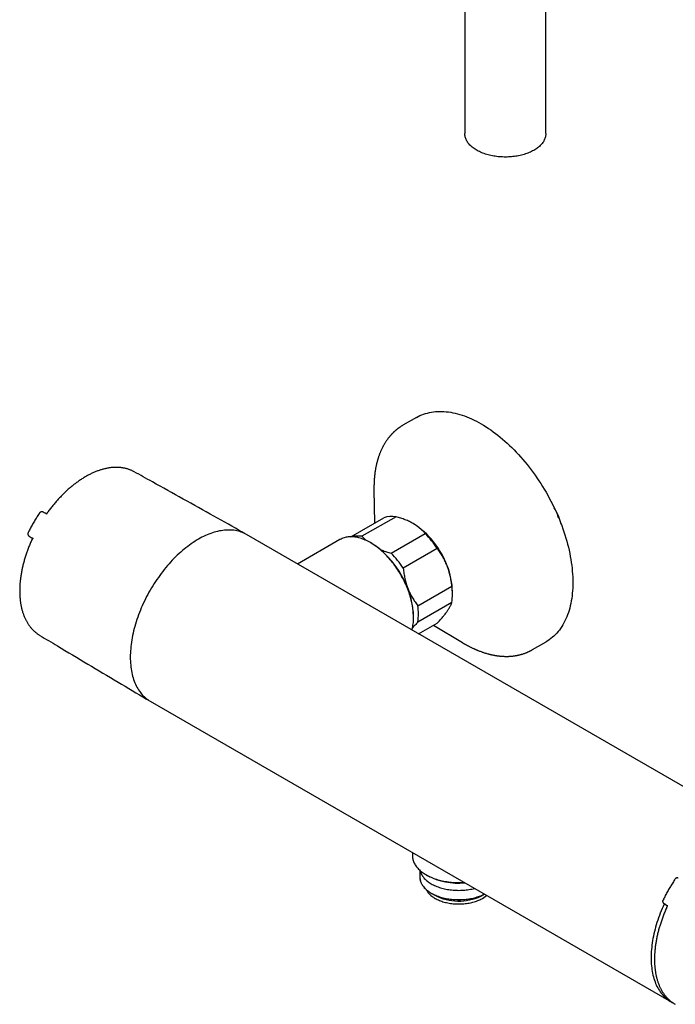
# Model space of a CAD drawing. Header units: millimetres. Extents: x 8 to 1095, y 12 to 2372.
# Tile 1 of 89: x 675 to 853, y 38 to 304. Entities that reach past the tile are written whole.
import ezdxf

# ---------------------------------------------------------------- set-up
doc = ezdxf.new("R2010")
doc.units = ezdxf.units.MM

msp = doc.modelspace()

# ---------------------------------------------------------------- linework, layer by layer
at = {"color": 7, "linetype": 'Continuous', "lineweight": 30}
for p, q in [((795.68, 323.38), (795.68, 272.83)), ((817.58, 272.83), (817.58, 323.38)), ((782.63, 196.16), (778.98, 194.05)), ((706.38, 181.47), (706.37, 181.48)), ((771.15, 176.71), (771.15, 176.7)), ((771.15, 176.7), (771.29, 167.59)), ((681.78, 170.56), (681.77, 170.57)), ((682.82, 170.01), (682.84, 170)), ((682.84, 170), (682.85, 169.99)), ((764.93, 163.92), (773.82, 169.05)), ((777.1, 169.34), (767.91, 164.04)), ((678.01, 164.04), (679.05, 163.4)), ((679.03, 163.41), (679.01, 163.42)), ((679.05, 163.4), (679.03, 163.41)), ((877.41, 83.3), (736.69, 164.54)), ((761.94, 163.15), (750.52, 156.55)), ((770.36, 162.23), (770.19, 162.33)), ((775.78, 159.49), (784.97, 164.8)), ((788.25, 160.72), (779.06, 155.41)), ((783, 145.26), (792.19, 150.57)), ((792.35, 148.29), (792.35, 149.11)), ((792.19, 146.2), (783, 140.89)), ((781.85, 142.12), (781.85, 142.32)), ((783.21, 137.68), (788.25, 140.6)), ((787.21, 140), (795.04, 135.32)), ((795.04, 135.32), (795.05, 135.32)), ((813.98, 133.43), (817.63, 135.53)), ((710.69, 119.5), (851.41, 38.27)), ((781.55, 78.6), (781.55, 77.72)), ((783.57, 73.79), (783.57, 71.92)), ((785.21, 72.62), (785.56, 72.42)), ((786.62, 67.64), (787.61, 67.07)), ((800.49, 67.07), (801, 67.37)), ((800.95, 67.37), (800.97, 67.38)), ((800.96, 67.36), (800.99, 67.38)), ((849.4, 64.94), (850.39, 64.33)), ((849.41, 64.94), (849.4, 64.94))]:
    msp.add_line(p, q, dxfattribs=at)
at = {"color": 7, "linetype": 'Continuous', "lineweight": 30, "flags": 128}
for points in [[(817.58, 272.83), (817.58, 272.69), (817.56, 272.46), (817.53, 272.22), (817.49, 271.99), (817.43, 271.76), (817.35, 271.54), (817.26, 271.31), (817.16, 271.08), (817.04, 270.86), (816.91, 270.64), (816.76, 270.43), (816.6, 270.21), (816.43, 270), (816.24, 269.8), (816.04, 269.6), (815.83, 269.4), (815.6, 269.21), (815.37, 269.02), (815.12, 268.84), (814.86, 268.66), (814.59, 268.49), (814.31, 268.32), (814.01, 268.16), (813.71, 268.01), (813.4, 267.86), (813.08, 267.72), (812.75, 267.59), (812.41, 267.46), (812.07, 267.34), (811.71, 267.23), (811.35, 267.13), (810.99, 267.03), (810.61, 266.94), (810.24, 266.86), (809.85, 266.79), (809.47, 266.73), (809.08, 266.67), (808.68, 266.62), (808.29, 266.58), (807.89, 266.55), (807.49, 266.53), (807.09, 266.52), (806.68, 266.51), (806.28, 266.51), (805.88, 266.53), (805.48, 266.55), (805.08, 266.58), (804.68, 266.61), (804.29, 266.66), (803.9, 266.71), (803.51, 266.77), (803.13, 266.84), (802.75, 266.92), (802.37, 267.01), (802.01, 267.1), (801.64, 267.21), (801.29, 267.31), (800.94, 267.43), (800.6, 267.56), (800.27, 267.69), (799.95, 267.83), (799.63, 267.97), (799.33, 268.12), (799.03, 268.28), (798.75, 268.45), (798.48, 268.62), (798.21, 268.79), (797.96, 268.97), (797.72, 269.16), (797.49, 269.35), (797.28, 269.55), (797.08, 269.75), (796.89, 269.95), (796.71, 270.16), (796.55, 270.37), (796.4, 270.59), (796.26, 270.81), (796.14, 271.03), (796.03, 271.25), (795.94, 271.48), (795.86, 271.71), (795.79, 271.94), (795.75, 272.17), (795.71, 272.4), (795.69, 272.63), (795.68, 272.83)], [(782.63, 196.16), (783.09, 196.41), (783.57, 196.64), (784.06, 196.85), (784.55, 197.05), (785.06, 197.21), (785.58, 197.36), (786.11, 197.49), (786.65, 197.59), (787.2, 197.68), (787.75, 197.74), (788.32, 197.78), (788.89, 197.79), (789.47, 197.79), (790.06, 197.76), (790.66, 197.72), (791.26, 197.64), (791.87, 197.55), (792.48, 197.44), (793.1, 197.3), (793.72, 197.15), (794.35, 196.97), (794.98, 196.77), (795.62, 196.55), (796.26, 196.31), (796.9, 196.04), (797.54, 195.76), (798.19, 195.46), (798.83, 195.13), (799.48, 194.79), (800.13, 194.42), (800.78, 194.04), (801.42, 193.64), (802.07, 193.21), (802.72, 192.77), (803.36, 192.31), (804, 191.84), (804.64, 191.34), (805.27, 190.83), (805.91, 190.3), (806.53, 189.75), (807.16, 189.19), (807.78, 188.61), (808.39, 188.01), (809, 187.4), (809.6, 186.78), (810.19, 186.14), (810.78, 185.49), (811.36, 184.82), (811.94, 184.14), (812.5, 183.45), (813.06, 182.75), (813.61, 182.03), (814.15, 181.3), (814.68, 180.57), (815.19, 179.82), (815.7, 179.06), (816.2, 178.3), (816.69, 177.52), (817.16, 176.74), (817.63, 175.95), (818.08, 175.15), (818.52, 174.35), (818.95, 173.54), (819.36, 172.73), (819.76, 171.91), (820.15, 171.08), (820.52, 170.26), (820.88, 169.43), (821.23, 168.59), (821.56, 167.76), (821.88, 166.93), (822.18, 166.09), (822.47, 165.25), (822.74, 164.42), (822.99, 163.58), (823.23, 162.75), (823.46, 161.92), (823.67, 161.09), (823.86, 160.26), (824.03, 159.44), (824.19, 158.62), (824.34, 157.81), (824.46, 157), (824.57, 156.2), (824.67, 155.41), (824.74, 154.62), (824.8, 153.84), (824.84, 153.07), (824.87, 152.31), (824.88, 151.56), (824.87, 150.81), (824.84, 150.08), (824.8, 149.36), (824.74, 148.65), (824.67, 147.95), (824.57, 147.26), (824.46, 146.59), (824.34, 145.93), (824.19, 145.28), (824.03, 144.65), (823.86, 144.03), (823.67, 143.42), (823.46, 142.84), (823.23, 142.26), (822.99, 141.71), (822.74, 141.17), (822.47, 140.65), (822.18, 140.14), (821.88, 139.65), (821.56, 139.18), (821.23, 138.73), (820.88, 138.3), (820.52, 137.88), (820.15, 137.49), (819.76, 137.11), (819.36, 136.76), (818.95, 136.42), (818.52, 136.1), (818.08, 135.81), (817.63, 135.53), (817.63, 135.53)], [(736.69, 164.54), (736.35, 164.72), (735.99, 164.9), (735.63, 165.05), (735.26, 165.2), (734.88, 165.32), (734.5, 165.43), (734.11, 165.53), (733.71, 165.6), (733.3, 165.67), (732.88, 165.71), (732.46, 165.74), (732.04, 165.75), (731.61, 165.75), (731.17, 165.73), (730.73, 165.69), (730.28, 165.64), (729.83, 165.57), (729.37, 165.49), (728.91, 165.39), (728.45, 165.27), (727.98, 165.14), (727.51, 164.99), (727.04, 164.83), (726.57, 164.65), (726.09, 164.45), (725.61, 164.24), (725.13, 164.02), (724.65, 163.77), (724.17, 163.52), (723.69, 163.25), (723.21, 162.96), (722.73, 162.66), (722.25, 162.35), (721.77, 162.02), (721.29, 161.68), (720.82, 161.33), (720.34, 160.96), (719.87, 160.58), (719.4, 160.18), (718.93, 159.78), (718.47, 159.36), (718.01, 158.93), (717.56, 158.49), (717.1, 158.03), (716.66, 157.57), (716.21, 157.1), (715.78, 156.61), (715.35, 156.12), (714.92, 155.61), (714.5, 155.1), (714.09, 154.57), (713.68, 154.04), (713.28, 153.5), (712.89, 152.96), (712.5, 152.4), (712.12, 151.84), (711.75, 151.27), (711.39, 150.69), (711.04, 150.11), (710.69, 149.53), (710.36, 148.93), (710.03, 148.34), (709.71, 147.74), (709.4, 147.13), (709.11, 146.52), (708.82, 145.91), (708.54, 145.3), (708.27, 144.68), (708.02, 144.06), (707.77, 143.44), (707.54, 142.82), (707.31, 142.2), (707.1, 141.58), (706.9, 140.96), (706.71, 140.34), (706.53, 139.72), (706.36, 139.1), (706.21, 138.48), (706.06, 137.87), (705.93, 137.26), (705.82, 136.65), (705.71, 136.05), (705.62, 135.45), (705.53, 134.86), (705.46, 134.27), (705.41, 133.68), (705.36, 133.1), (705.33, 132.53), (705.31, 131.96), (705.31, 131.4), (705.31, 130.85), (705.33, 130.31), (705.36, 129.77), (705.41, 129.24), (705.46, 128.72), (705.53, 128.21), (705.62, 127.71), (705.71, 127.22), (705.82, 126.74), (705.93, 126.27), (706.06, 125.81), (706.21, 125.36), (706.36, 124.93), (706.53, 124.5), (706.71, 124.09), (706.9, 123.69), (707.1, 123.3), (707.31, 122.92), (707.54, 122.56), (707.77, 122.21), (708.02, 121.88), (708.27, 121.55), (708.54, 121.25), (708.82, 120.95), (709.11, 120.67), (709.4, 120.41), (709.71, 120.16), (710.03, 119.93), (710.36, 119.71), (710.69, 119.5), (710.69, 119.5)], [(781.41, 138.72), (781.48, 138.95), (781.56, 139.29), (781.63, 139.64), (781.69, 140), (781.75, 140.37), (781.79, 140.75), (781.82, 141.13), (781.84, 141.52), (781.85, 141.92), (781.85, 142.32), (781.84, 142.73), (781.82, 143.15), (781.79, 143.57), (781.75, 143.99), (781.69, 144.42), (781.63, 144.85), (781.56, 145.29), (781.48, 145.73), (781.38, 146.17), (781.28, 146.61), (781.17, 147.06), (781.05, 147.51), (780.91, 147.96), (780.77, 148.41), (780.62, 148.86), (780.46, 149.31), (780.29, 149.76), (780.11, 150.21), (779.92, 150.66), (779.73, 151.1), (779.52, 151.55), (779.31, 151.99), (779.08, 152.43), (778.86, 152.87), (778.62, 153.3), (778.37, 153.73), (778.12, 154.15), (777.86, 154.57), (777.59, 154.98), (777.32, 155.39), (777.04, 155.8), (776.76, 156.19), (776.47, 156.58), (776.17, 156.97), (775.87, 157.34), (775.56, 157.71), (775.25, 158.07), (774.93, 158.42), (774.61, 158.77), (774.28, 159.1), (773.96, 159.43), (773.62, 159.74), (773.29, 160.05), (772.95, 160.35), (772.61, 160.63), (772.27, 160.91), (771.92, 161.17), (771.58, 161.43), (771.23, 161.67), (770.88, 161.9), (770.53, 162.12), (770.18, 162.33), (769.84, 162.52), (769.49, 162.71), (769.14, 162.88), (768.79, 163.04), (768.45, 163.18), (768.1, 163.31), (767.76, 163.43), (767.42, 163.54), (767.08, 163.63), (766.75, 163.72), (766.41, 163.78), (766.09, 163.84), (765.76, 163.88), (765.44, 163.9), (765.12, 163.92), (764.81, 163.92), (764.5, 163.9), (764.2, 163.88), (763.9, 163.84), (763.61, 163.78), (763.33, 163.71), (763.05, 163.63), (762.77, 163.54), (762.51, 163.43), (762.25, 163.31), (762, 163.18), (761.94, 163.15)], [(781.55, 77.72), (781.55, 77.68), (781.56, 77.43), (781.58, 77.18), (781.62, 76.94), (781.68, 76.69), (781.75, 76.45), (781.83, 76.2), (781.93, 75.96), (782.04, 75.72), (782.17, 75.49), (782.31, 75.25), (782.46, 75.02), (782.63, 74.79), (782.81, 74.57), (783, 74.35), (783.21, 74.13), (783.43, 73.92), (783.66, 73.71), (783.91, 73.5), (784.16, 73.31), (784.43, 73.11), (784.71, 72.93), (785, 72.74), (785.3, 72.57), (785.62, 72.4), (785.94, 72.23), (786.27, 72.07), (786.61, 71.92), (786.96, 71.78), (787.32, 71.64), (787.68, 71.51), (788.05, 71.39), (788.43, 71.28), (788.82, 71.17), (789.21, 71.07), (789.61, 70.98), (790.02, 70.89), (790.42, 70.82), (790.84, 70.75), (791.25, 70.69), (791.67, 70.64), (792.1, 70.59), (792.52, 70.56), (792.95, 70.53), (793.38, 70.52), (793.81, 70.51), (794.23, 70.51), (794.66, 70.51), (795.09, 70.53), (795.48, 70.55)], [(783.57, 72.32), (783.56, 72.19), (783.55, 71.96), (783.55, 71.73), (783.57, 71.5), (783.61, 71.28), (783.66, 71.05), (783.72, 70.82), (783.8, 70.6), (783.9, 70.38), (784, 70.16), (784.13, 69.94), (784.26, 69.73), (784.41, 69.52), (784.58, 69.31), (784.75, 69.11), (784.94, 68.91), (785.15, 68.71), (785.36, 68.52), (785.59, 68.33), (785.83, 68.15), (786.08, 67.98), (786.34, 67.81), (786.62, 67.64), (786.9, 67.48), (787.2, 67.33), (787.5, 67.19), (787.81, 67.05), (788.14, 66.92), (788.47, 66.79), (788.81, 66.67), (789.15, 66.56), (789.5, 66.46), (789.86, 66.37), (790.23, 66.28), (790.6, 66.2), (790.97, 66.13), (791.35, 66.07), (791.74, 66.01), (792.12, 65.97), (792.51, 65.93), (792.91, 65.9), (793.3, 65.88), (793.69, 65.87), (794.09, 65.86), (794.48, 65.87), (794.88, 65.88), (795.27, 65.9), (795.66, 65.94), (796.05, 65.97), (796.44, 66.02), (796.82, 66.08), (797.2, 66.14), (797.57, 66.22), (797.94, 66.3), (798.31, 66.38), (798.67, 66.48), (799.02, 66.58), (799.36, 66.7), (799.7, 66.82), (800.03, 66.94), (800.35, 67.08), (800.66, 67.22), (800.96, 67.36)], [(783.57, 71.92), (783.58, 71.73), (783.6, 71.5), (783.63, 71.28), (783.68, 71.05), (783.75, 70.83), (783.82, 70.6), (783.92, 70.38), (784.03, 70.16), (784.15, 69.95), (784.28, 69.73), (784.43, 69.52), (784.6, 69.32), (784.77, 69.11), (784.96, 68.91), (785.17, 68.72), (785.38, 68.53), (785.61, 68.34), (785.85, 68.16), (786.1, 67.99), (786.36, 67.82), (786.63, 67.65), (786.92, 67.49), (787.21, 67.34), (787.51, 67.2), (787.83, 67.06), (788.15, 66.93), (788.48, 66.8), (788.82, 66.68), (789.16, 66.57), (789.51, 66.47), (789.87, 66.38), (790.24, 66.29), (790.61, 66.21), (790.98, 66.14), (791.36, 66.08), (791.74, 66.02), (792.13, 65.98), (792.52, 65.94), (792.91, 65.91), (793.3, 65.89), (793.7, 65.88), (794.09, 65.88), (794.48, 65.88), (794.88, 65.9), (795.27, 65.92), (795.66, 65.95), (796.05, 65.99), (796.43, 66.03), (796.82, 66.09), (797.19, 66.16), (797.57, 66.23), (797.94, 66.31), (798.3, 66.4), (798.66, 66.49), (799.01, 66.6), (799.35, 66.71), (799.69, 66.83), (800.02, 66.95), (800.34, 67.09), (800.65, 67.23), (800.95, 67.37)], [(783.62, 73.74), (783.66, 73.58), (783.72, 73.36), (783.8, 73.13), (783.9, 72.91), (784, 72.69), (784.13, 72.47), (784.26, 72.26), (784.41, 72.05), (784.58, 71.84), (784.75, 71.64), (784.94, 71.44), (785.15, 71.24), (785.36, 71.05), (785.59, 70.87), (785.83, 70.68), (786.08, 70.51), (786.34, 70.34), (786.62, 70.17), (786.9, 70.02), (787.2, 69.86), (787.5, 69.72), (787.81, 69.58), (788.14, 69.45), (788.47, 69.32), (788.81, 69.2), (789.15, 69.09), (789.5, 68.99), (789.86, 68.9), (790.23, 68.81), (790.6, 68.73), (790.97, 68.66), (791.35, 68.6), (791.74, 68.54), (792.12, 68.5), (792.51, 68.46), (792.91, 68.43), (793.3, 68.41), (793.69, 68.4), (794.09, 68.39), (794.48, 68.4), (794.88, 68.41), (795.27, 68.44), (795.66, 68.47), (796.05, 68.51), (796.44, 68.55), (796.82, 68.61), (797.2, 68.67), (797.57, 68.75), (797.94, 68.83), (798.31, 68.92), (798.32, 68.92)], [(785.26, 68.61), (785.29, 68.54), (785.4, 68.33), (785.52, 68.13), (785.66, 67.94), (785.8, 67.74), (785.97, 67.55), (786.14, 67.37), (786.33, 67.19), (786.53, 67.01), (786.74, 66.84), (786.96, 66.67), (787.2, 66.51), (787.45, 66.35), (787.7, 66.2), (787.97, 66.06), (788.25, 65.92), (788.54, 65.79), (788.83, 65.66), (789.14, 65.54), (789.45, 65.43), (789.77, 65.33), (790.1, 65.23), (790.43, 65.15), (790.77, 65.07), (791.11, 64.99), (791.46, 64.93), (791.82, 64.87), (792.17, 64.82), (792.53, 64.79), (792.9, 64.75), (793.26, 64.73), (793.63, 64.72), (793.99, 64.71), (794.36, 64.71), (794.72, 64.73), (795.09, 64.75), (795.45, 64.77), (795.81, 64.81), (796.17, 64.86), (796.53, 64.91), (796.88, 64.97), (797.22, 65.04), (797.56, 65.12), (797.9, 65.2), (798.23, 65.3), (798.55, 65.4), (798.86, 65.51), (799.17, 65.62), (799.47, 65.75), (799.76, 65.87), (800.04, 66.01)], [(800.04, 66.83), (800.31, 66.97), (800.49, 67.07)], [(849.6, 64.82), (849.53, 64.68), (849.26, 64.06), (848.99, 63.45), (848.73, 62.83), (848.48, 62.21), (848.25, 61.59), (848.03, 60.97), (847.81, 60.35), (847.61, 59.72), (847.42, 59.1), (847.24, 58.49), (847.08, 57.87), (846.92, 57.25), (846.78, 56.64), (846.65, 56.03), (846.53, 55.42), (846.42, 54.82), (846.33, 54.22), (846.25, 53.62), (846.18, 53.03), (846.12, 52.45), (846.08, 51.87), (846.05, 51.3), (846.03, 50.73), (846.02, 50.17), (846.03, 49.62), (846.05, 49.08), (846.08, 48.54), (846.12, 48.01), (846.18, 47.49), (846.25, 46.98), (846.33, 46.48), (846.42, 45.99), (846.53, 45.51), (846.65, 45.04), (846.78, 44.58), (846.92, 44.13), (847.08, 43.69), (847.24, 43.27), (847.42, 42.86), (847.61, 42.45), (847.81, 42.07), (848.03, 41.69), (848.25, 41.33), (848.48, 40.98), (848.73, 40.64), (848.99, 40.32), (849.26, 40.01), (849.53, 39.72), (849.82, 39.44), (850.12, 39.18), (850.43, 38.93), (850.74, 38.69), (851.07, 38.47), (851.41, 38.27), (851.75, 38.08), (851.94, 37.99)], [(852.3, 37.76), (852.39, 37.71), (852.56, 37.61)]]:
    msp.add_lwpolyline(points, dxfattribs=at)
at = {"color": 7, "linetype": 'Continuous', "lineweight": 30}
for centre, radius, start, end in [((806.94, 163.61), 15.25, 14.2159, 32.0206), ((776.02, 162.88), 6.55, 80.5451, 109.6739), ((805.83, 162.94), 16.4, 21.8899, 23.8792), ((731.43, 157.56), 8.67, 58.6905, 62.7497), ((769.32, 148.09), 23.03, 20.2365, 57.3526), ((766.82, 157.42), 6.71, 80.7065, 104.3453), ((766.61, 146.68), 25.8, 32.9712, 44.618), ((756.9, 141.19), 24.97, 2.6058, 57.3888), ((757.42, 141.37), 25.8, 32.9712, 44.618), ((756.4, 140.6), 25.68, 21.297, 34.7337), ((772.92, 148.75), 19.43, 1.0574, 22.0719), ((759.82, 141.9), 22.02, 11.2728, 21.3884), ((777.43, 148.38), 14.92, 351.5717, 8.4283), ((768.24, 143.08), 14.92, 351.5717, 8.4283), ((714.11, 127.55), 8.67, 237.2537, 241.2698), ((793.88, 88.21), 17.85, 242.2291, 275.7297), ((794.07, 79.57), 14.07, 242.6897, 295.0961), ((796.66, 72.87), 7.65, 296.2342, 310.1606)]:
    msp.add_arc(centre, radius, start, end, dxfattribs=at)
for points, knots in [([(778.98, 194.05), (778.9, 194), (778.75, 193.92), (778.54, 193.79), (778.36, 193.67), (778.2, 193.56), (778.06, 193.47), (777.95, 193.39), (777.86, 193.33), (777.79, 193.28), (777.73, 193.23), (777.65, 193.17), (777.55, 193.09), (777.42, 192.99), (777.28, 192.89), (777.15, 192.77), (777.02, 192.66), (776.89, 192.55), (776.77, 192.45), (776.67, 192.36), (776.58, 192.28), (776.51, 192.21), (776.44, 192.14), (776.37, 192.07), (776.29, 191.99), (776.2, 191.9), (776.1, 191.81), (776.01, 191.71), (775.91, 191.61), (775.8, 191.49), (775.69, 191.37), (775.57, 191.23), (775.46, 191.1), (775.35, 190.97), (775.24, 190.84), (775.12, 190.69), (774.99, 190.52), (774.85, 190.34), (774.7, 190.13), (774.53, 189.89), (774.36, 189.64), (774.21, 189.4), (774.06, 189.16), (773.93, 188.94), (773.79, 188.7), (773.63, 188.41), (773.45, 188.07), (773.26, 187.69), (773.09, 187.32), (772.95, 187), (772.83, 186.71), (772.73, 186.45), (772.62, 186.18), (772.51, 185.89), (772.42, 185.61), (772.34, 185.37), (772.27, 185.16), (772.21, 184.95), (772.15, 184.77), (772.11, 184.61), (772.06, 184.46), (772.02, 184.3), (771.97, 184.11), (771.92, 183.91), (771.86, 183.68), (771.8, 183.42), (771.74, 183.13), (771.67, 182.8), (771.61, 182.49), (771.56, 182.22), (771.52, 181.99), (771.48, 181.76), (771.45, 181.54), (771.42, 181.36), (771.4, 181.2), (771.39, 181.08), (771.37, 180.96), (771.36, 180.83), (771.34, 180.68), (771.32, 180.51), (771.3, 180.3), (771.27, 180.05), (771.25, 179.81), (771.23, 179.59), (771.22, 179.41), (771.21, 179.27), (771.2, 179.15), (771.2, 179.05), (771.19, 178.94), (771.18, 178.8), (771.18, 178.63), (771.17, 178.45), (771.16, 178.26), (771.16, 178.05), (771.15, 177.85), (771.15, 177.64), (771.15, 177.44), (771.15, 177.23), (771.15, 177.04), (771.15, 176.86), (771.15, 176.75), (771.15, 176.7)], [0, 0, 0, 0, 0.0148934, 0.028333, 0.0403191, 0.0508521, 0.0599322, 0.0675597, 0.0737351, 0.0784586, 0.0817401, 0.0873104, 0.094637, 0.1037201, 0.1137715, 0.1236091, 0.1330516, 0.1422769, 0.151121, 0.1587727, 0.1652382, 0.1703677, 0.1754014, 0.1810789, 0.1874002, 0.1943649, 0.2019767, 0.2092695, 0.2172041, 0.2257802, 0.2349975, 0.2448559, 0.2550727, 0.2642648, 0.2722471, 0.2831762, 0.2947725, 0.3072694, 0.3204865, 0.3372879, 0.353477, 0.3690194, 0.3837108, 0.397519, 0.4114946, 0.4266783, 0.4491138, 0.4712216, 0.4925888, 0.5124548, 0.5258121, 0.539809, 0.5547127, 0.570416, 0.5866689, 0.5976025, 0.6087668, 0.6196144, 0.6290772, 0.6371282, 0.6437682, 0.6520576, 0.6613211, 0.6715613, 0.6827785, 0.695328, 0.7095003, 0.7252939, 0.7427074, 0.7533225, 0.7644596, 0.7756381, 0.7855464, 0.7941106, 0.8013315, 0.8072097, 0.8117604, 0.8176711, 0.8244741, 0.832198, 0.8415239, 0.8527394, 0.8658432, 0.8744756, 0.8822216, 0.8886987, 0.8939078, 0.8978491, 0.9025463, 0.9087037, 0.9163268, 0.9254166, 0.9337451, 0.9430135, 0.9528457, 0.9619662, 0.9702742, 0.9795264, 0.9875391, 0.994345, 1, 1, 1, 1]), ([(706.37, 181.48), (706.3, 181.51), (706.13, 181.61), (705.85, 181.74), (705.53, 181.89), (705.21, 182.02), (704.88, 182.14), (704.54, 182.25), (704.2, 182.34), (703.85, 182.43), (703.5, 182.5), (703.14, 182.56), (702.77, 182.61), (702.41, 182.65), (702.03, 182.67), (701.65, 182.68), (701.27, 182.68), (700.89, 182.66), (700.5, 182.64), (700.1, 182.6), (699.71, 182.55), (699.31, 182.48), (698.9, 182.41), (698.5, 182.32), (698.09, 182.22), (697.68, 182.11), (697.27, 181.98), (696.85, 181.85), (696.44, 181.7), (696.02, 181.54), (695.6, 181.36), (695.18, 181.18), (694.76, 180.98), (694.34, 180.77), (693.92, 180.56), (693.5, 180.33), (693.09, 180.09), (692.67, 179.83), (692.25, 179.57), (691.83, 179.3), (691.42, 179.01), (691, 178.72), (690.59, 178.42), (690.18, 178.1), (689.77, 177.78), (689.36, 177.45), (688.96, 177.1), (688.56, 176.75), (688.16, 176.39), (687.76, 176.02), (687.37, 175.64), (686.98, 175.26), (686.6, 174.86), (686.21, 174.46), (685.84, 174.05), (685.46, 173.63), (685.09, 173.21), (684.73, 172.77), (684.37, 172.33), (684.01, 171.89), (683.66, 171.44), (683.32, 170.98), (683.06, 170.62), (682.92, 170.42), (682.88, 170.38)], [0, 0, 0, 0, 0.010559, 0.026482, 0.042409, 0.058345, 0.074295, 0.090264, 0.106256, 0.122274, 0.138322, 0.154402, 0.170516, 0.186665, 0.202851, 0.219073, 0.235331, 0.251624, 0.267951, 0.284311, 0.3007, 0.317118, 0.333561, 0.350027, 0.366514, 0.38302, 0.399542, 0.416077, 0.432624, 0.449181, 0.465745, 0.482315, 0.49889, 0.515468, 0.532049, 0.54863, 0.56521, 0.58179, 0.598368, 0.614944, 0.631518, 0.648088, 0.664655, 0.681219, 0.697779, 0.714335, 0.730888, 0.747437, 0.763982, 0.780524, 0.797061, 0.813596, 0.830127, 0.846654, 0.863179, 0.8797, 0.896219, 0.912735, 0.929249, 0.94576, 0.962269, 0.978776, 0.995282, 1, 1, 1, 1]), ([(735.68, 165.11), (733.09, 166.57), (727.73, 169.57), (719.59, 174.12), (712.41, 178.12), (708.01, 180.57), (706.38, 181.47)], [0, 0, 0, 0, 0.265335, 0.549345, 0.833351, 1, 1, 1, 1]), ([(680.75, 170.31), (680.73, 170.27), (680.59, 170.07), (680.35, 169.69), (680.02, 169.17), (679.69, 168.64), (679.38, 168.11), (679.07, 167.58), (678.77, 167.04), (678.47, 166.5), (678.18, 165.96), (677.93, 165.48), (677.78, 165.18), (677.72, 165.06)], [0, 0, 0, 0, 0.020845, 0.122409, 0.223971, 0.325529, 0.427086, 0.528643, 0.630199, 0.731756, 0.833315, 0.934877, 1, 1, 1, 1]), ([(681.76, 170.57), (681.75, 170.58), (681.7, 170.61), (681.62, 170.63), (681.52, 170.66), (681.42, 170.67), (681.32, 170.66), (681.22, 170.64), (681.13, 170.61), (681.04, 170.57), (680.96, 170.52), (680.88, 170.46), (680.82, 170.39), (680.77, 170.34), (680.76, 170.31), (680.75, 170.31)], [0, 0, 0, 0, 0.049416, 0.134161, 0.217665, 0.307258, 0.396147, 0.484588, 0.569154, 0.652772, 0.736313, 0.820293, 0.903574, 0.988218, 1, 1, 1, 1]), ([(682.85, 169.99), (682.68, 170.09), (682.32, 170.28), (681.97, 170.47), (681.78, 170.57)], [0, 0, 0, 0, 0.485612, 1, 1, 1, 1]), ([(682.88, 170.38), (682.87, 170.36), (682.84, 170.32), (682.79, 170.26), (682.73, 170.2), (682.68, 170.15), (682.65, 170.12), (682.63, 170.11)], [0, 0, 0, 0, 0.157102, 0.378553, 0.597026, 0.80915, 1, 1, 1, 1]), ([(781.74, 167.48), (781.58, 167.57), (781.24, 167.76), (780.72, 168.02), (780.17, 168.28), (779.59, 168.51), (779, 168.74), (778.38, 168.96), (777.75, 169.16), (777.32, 169.28), (777.1, 169.34)], [0, 0, 0, 0, 0.1226185, 0.2452381, 0.3688779, 0.4925208, 0.6189959, 0.7454751, 0.8727355, 1, 1, 1, 1]), ([(677.72, 165.06), (677.71, 165.04), (677.69, 164.99), (677.66, 164.9), (677.64, 164.81), (677.64, 164.71), (677.64, 164.61), (677.66, 164.51), (677.69, 164.41), (677.73, 164.32), (677.79, 164.24), (677.85, 164.17), (677.92, 164.1), (677.98, 164.07), (678, 164.05)], [0, 0, 0, 0, 0.065872, 0.151587, 0.235938, 0.31941, 0.402062, 0.493321, 0.583055, 0.668961, 0.754834, 0.841327, 0.925593, 1, 1, 1, 1]), ([(736.22, 164.78), (736.18, 164.81), (736.09, 164.87), (735.99, 164.93), (735.95, 164.96)], [0, 0, 0, 0, 0.494004, 1, 1, 1, 1]), ([(784.97, 164.8), (784.87, 164.91), (784.67, 165.15), (784.35, 165.49), (784, 165.83), (783.63, 166.16), (783.23, 166.49), (782.8, 166.81), (782.35, 167.11), (781.99, 167.33), (781.79, 167.45), (781.74, 167.48)], [0, 0, 0, 0, 0.119246, 0.238489, 0.358338, 0.478183, 0.600299, 0.722411, 0.845493, 0.968574, 1, 1, 1, 1]), ([(678.73, 163.18), (678.69, 163.09), (678.57, 162.82), (678.37, 162.38), (678.15, 161.85), (677.93, 161.32), (677.73, 160.79), (677.53, 160.25), (677.34, 159.72), (677.16, 159.19), (676.98, 158.66), (676.82, 158.12), (676.66, 157.59), (676.52, 157.06), (676.38, 156.53), (676.25, 156), (676.13, 155.48), (676.02, 154.95), (675.92, 154.43), (675.82, 153.91), (675.74, 153.39), (675.67, 152.87), (675.6, 152.36), (675.55, 151.85), (675.5, 151.35), (675.47, 150.85), (675.44, 150.35), (675.43, 149.86), (675.42, 149.37), (675.42, 148.89), (675.44, 148.41), (675.46, 147.94), (675.49, 147.47), (675.53, 147.01), (675.59, 146.56), (675.65, 146.11), (675.72, 145.67), (675.8, 145.24), (675.89, 144.81), (675.99, 144.39), (676.1, 143.98), (676.22, 143.58), (676.35, 143.19), (676.49, 142.8), (676.64, 142.42), (676.8, 142.05), (676.96, 141.69), (677.14, 141.34), (677.32, 141), (677.52, 140.67), (677.72, 140.35), (677.93, 140.04), (678.15, 139.74), (678.38, 139.45), (678.61, 139.18), (678.85, 138.91), (679.1, 138.65), (679.36, 138.4), (679.63, 138.17), (679.9, 137.95), (680.18, 137.73), (680.47, 137.53), (680.7, 137.38), (680.83, 137.3), (680.87, 137.28)], [0, 0, 0, 0, 0.0087143, 0.0252098, 0.041707, 0.0582061, 0.0747072, 0.0912106, 0.1077164, 0.1242248, 0.1407361, 0.1572504, 0.1737678, 0.1902886, 0.2068129, 0.2233408, 0.2398725, 0.2564081, 0.2729477, 0.2894913, 0.3060391, 0.322591, 0.339147, 0.3557071, 0.3722712, 0.388839, 0.4054104, 0.4219852, 0.4385628, 0.455143, 0.4717251, 0.4883084, 0.5048921, 0.5214751, 0.5380563, 0.5546343, 0.5712078, 0.5877752, 0.6043347, 0.6208844, 0.6374223, 0.6539461, 0.6704534, 0.6869418, 0.7034088, 0.7198518, 0.7362684, 0.7526561, 0.7690127, 0.7853362, 0.8016249, 0.8178776, 0.8340933, 0.8502718, 0.8664134, 0.8825188, 0.8985895, 0.9146277, 0.930636, 0.9466178, 0.9625768, 0.9785173, 0.9944439, 1, 1, 1, 1]), ([(678, 164.05), (678, 164.05), (678.01, 164.04), (678.01, 164.04), (678.01, 164.04)], [0, 0, 0, 0, 0.460767, 1, 1, 1, 1]), ([(678.84, 163.53), (678.84, 163.52), (678.83, 163.5), (678.82, 163.45), (678.8, 163.39), (678.78, 163.31), (678.75, 163.24), (678.73, 163.2), (678.73, 163.18)], [0, 0, 0, 0, 0.064883, 0.254209, 0.452999, 0.660499, 0.874767, 1, 1, 1, 1]), ([(767.91, 164.04), (768.01, 163.92), (768.22, 163.68), (768.56, 163.32), (768.79, 163.09), (768.92, 162.97), (768.92, 162.97)], [0, 0, 0, 0, 0.331957, 0.663905, 0.997661, 1, 1, 1, 1]), ([(772.76, 160.54), (772.78, 160.54), (772.97, 160.45), (773.37, 160.29), (773.94, 160.07), (774.54, 159.87), (775.15, 159.67), (775.57, 159.55), (775.78, 159.49)], [0, 0, 0, 0, 0.017784, 0.210497, 0.407303, 0.604115, 0.802055, 1, 1, 1, 1]), ([(790.93, 156.05), (790.91, 156.11), (790.8, 156.37), (790.61, 156.83), (790.33, 157.43), (790.04, 158.01), (789.72, 158.57), (789.38, 159.13), (789.02, 159.68), (788.65, 160.21), (788.38, 160.55), (788.25, 160.72)], [0, 0, 0, 0, 0.034085, 0.152699, 0.271315, 0.390844, 0.510376, 0.632431, 0.75449, 0.877243, 1, 1, 1, 1]), ([(779.06, 155.41), (779.09, 155.18), (779.14, 154.72), (779.24, 154.02), (779.36, 153.33), (779.5, 152.64), (779.67, 151.96), (779.86, 151.27), (780.07, 150.59), (780.24, 150.15), (780.32, 149.93)], [0, 0, 0, 0, 0.122973, 0.245942, 0.369581, 0.493217, 0.619375, 0.745529, 0.872765, 1, 1, 1, 1]), ([(792.19, 150.57), (792.17, 150.8), (792.11, 151.27), (792.01, 151.96), (791.9, 152.65), (791.75, 153.34), (791.59, 154.03), (791.39, 154.71), (791.18, 155.39), (791.01, 155.83), (790.93, 156.05)], [0, 0, 0, 0, 0.122973, 0.245942, 0.369581, 0.493217, 0.619375, 0.745529, 0.872765, 1, 1, 1, 1]), ([(780.32, 149.93), (780.35, 149.87), (780.45, 149.61), (780.64, 149.15), (780.92, 148.55), (781.22, 147.98), (781.54, 147.41), (781.87, 146.85), (782.23, 146.31), (782.61, 145.78), (782.87, 145.43), (783, 145.26)], [0, 0, 0, 0, 0.034085, 0.152699, 0.271315, 0.390844, 0.510376, 0.632431, 0.75449, 0.877243, 1, 1, 1, 1]), ([(788.25, 140.6), (788.38, 140.74), (788.65, 141.02), (789.02, 141.44), (789.38, 141.85), (789.73, 142.26), (790.06, 142.66), (790.37, 143.05), (790.67, 143.44), (790.84, 143.68), (790.93, 143.8)], [0, 0, 0, 0, 0.122973, 0.245942, 0.369581, 0.493217, 0.619375, 0.745529, 0.872765, 1, 1, 1, 1]), ([(790.93, 143.8), (790.95, 143.84), (791.05, 143.98), (791.22, 144.23), (791.42, 144.55), (791.6, 144.85), (791.76, 145.15), (791.9, 145.43), (792.02, 145.7), (792.11, 145.96), (792.17, 146.12), (792.19, 146.2)], [0, 0, 0, 0, 0.034085, 0.152699, 0.271315, 0.390844, 0.510376, 0.632431, 0.75449, 0.877243, 1, 1, 1, 1]), ([(783, 140.89), (782.87, 140.75), (782.61, 140.47), (782.23, 140.05), (781.87, 139.64), (781.65, 139.38), (781.54, 139.25)], [0, 0, 0, 0, 0.2526516, 0.5052958, 0.7593161, 1, 1, 1, 1]), ([(680.87, 137.28), (682.45, 136.33), (686.76, 133.75), (693.8, 129.54), (701.82, 124.76), (707.12, 121.61), (709.68, 120.09)], [0, 0, 0, 0, 0.165046, 0.449066, 0.733089, 1, 1, 1, 1]), ([(795.04, 135.32), (795.07, 135.3), (795.16, 135.25), (795.29, 135.17), (795.45, 135.08), (795.63, 134.98), (795.81, 134.87), (796.03, 134.75), (796.26, 134.62), (796.52, 134.48), (796.79, 134.34), (797.06, 134.2), (797.34, 134.07), (797.61, 133.93), (797.88, 133.81), (798.11, 133.7), (798.32, 133.61), (798.49, 133.53), (798.63, 133.47), (798.74, 133.42), (798.85, 133.38), (798.97, 133.33), (799.11, 133.27), (799.34, 133.17), (799.67, 133.05), (800.06, 132.9), (800.42, 132.77), (800.77, 132.66), (801.12, 132.54), (801.49, 132.43), (801.8, 132.34), (802.05, 132.28), (802.21, 132.23), (802.34, 132.2), (802.44, 132.17), (802.54, 132.15), (802.65, 132.12), (802.78, 132.09), (802.93, 132.06), (803.11, 132.02), (803.3, 131.98), (803.5, 131.94), (803.71, 131.9), (803.91, 131.87), (804.1, 131.84), (804.28, 131.81), (804.44, 131.78), (804.59, 131.76), (804.72, 131.75), (804.82, 131.73), (804.91, 131.72), (805.01, 131.71), (805.12, 131.7), (805.27, 131.69), (805.44, 131.67), (805.63, 131.65), (805.9, 131.64), (806.23, 131.62), (806.55, 131.61), (806.79, 131.61), (806.96, 131.61), (807.1, 131.61), (807.22, 131.61), (807.33, 131.61), (807.44, 131.61), (807.57, 131.62), (807.74, 131.63), (807.93, 131.64), (808.14, 131.65), (808.36, 131.67), (808.58, 131.69), (808.79, 131.72), (808.99, 131.74), (809.16, 131.77), (809.31, 131.79), (809.43, 131.81), (809.55, 131.83), (809.68, 131.85), (809.86, 131.89), (810.06, 131.93), (810.28, 131.98), (810.49, 132.03), (810.7, 132.08), (810.91, 132.14), (811.16, 132.21), (811.45, 132.3), (811.8, 132.42), (812.11, 132.53), (812.38, 132.64), (812.61, 132.74), (812.86, 132.85), (813.08, 132.95), (813.27, 133.05), (813.44, 133.13), (813.6, 133.22), (813.78, 133.31), (813.91, 133.39), (813.98, 133.43)], [0, 0, 0, 0, 0.0046505, 0.0110346, 0.0191728, 0.0271959, 0.0364178, 0.0468407, 0.058466, 0.0712949, 0.0852936, 0.0990766, 0.1119206, 0.1267343, 0.1400628, 0.1519055, 0.1622619, 0.1711317, 0.1773872, 0.1826147, 0.1878694, 0.1939519, 0.2008625, 0.2086015, 0.2286388, 0.2497921, 0.2661724, 0.2831976, 0.3008808, 0.3192227, 0.338084, 0.3475384, 0.3555583, 0.3621429, 0.3672917, 0.3715092, 0.3767786, 0.3833018, 0.3910794, 0.4001121, 0.4101967, 0.4204525, 0.4307779, 0.441173, 0.4516377, 0.4599089, 0.4682226, 0.4759679, 0.4826067, 0.4881385, 0.4925629, 0.4965642, 0.5027868, 0.5103194, 0.5191628, 0.5293176, 0.5402398, 0.5609775, 0.5807069, 0.5903841, 0.5993983, 0.6069801, 0.6131098, 0.618124, 0.6238763, 0.6306491, 0.6398413, 0.6504238, 0.6618523, 0.6736214, 0.6857311, 0.6981817, 0.7082036, 0.7178306, 0.7260837, 0.7329491, 0.7387185, 0.7451204, 0.7555286, 0.767504, 0.7796509, 0.7917009, 0.8036539, 0.8154361, 0.8268977, 0.8470729, 0.8669581, 0.8869277, 0.9012095, 0.9152608, 0.9304544, 0.9467647, 0.9574386, 0.9684291, 0.9795845, 0.990104, 1, 1, 1, 1]), ([(709.95, 119.94), (709.95, 119.94), (710.05, 119.88), (710.15, 119.83), (710.24, 119.79)], [0, 0, 0, 0, 0.032381, 1, 1, 1, 1]), ([(852.56, 71.5), (852.5, 71.41), (852.32, 71.14), (852.04, 70.71), (851.71, 70.19), (851.38, 69.66), (851.06, 69.13), (850.75, 68.59), (850.44, 68.05), (850.14, 67.51), (849.85, 66.96), (849.57, 66.41), (849.35, 65.99), (849.24, 65.75), (849.21, 65.69)], [0, 0, 0, 0, 0.04869, 0.141051, 0.233411, 0.32577, 0.418128, 0.510485, 0.602843, 0.695201, 0.787559, 0.879919, 0.97228, 1, 1, 1, 1]), ([(853.3, 71.71), (853.3, 71.71), (853.28, 71.72), (853.23, 71.74), (853.15, 71.76), (853.07, 71.77), (852.99, 71.77), (852.91, 71.75), (852.84, 71.73), (852.77, 71.7), (852.7, 71.65), (852.64, 71.6), (852.59, 71.55), (852.57, 71.51), (852.56, 71.5)], [0, 0, 0, 0, 0.005659, 0.103706, 0.197817, 0.291625, 0.384803, 0.473807, 0.563954, 0.655942, 0.746715, 0.843081, 0.940455, 1, 1, 1, 1]), ([(850.27, 63.86), (850.23, 63.77), (850.11, 63.5), (849.92, 63.05), (849.69, 62.52), (849.48, 61.98), (849.27, 61.45), (849.07, 60.91), (848.88, 60.37), (848.7, 59.84), (848.52, 59.3), (848.36, 58.76), (848.2, 58.23), (848.06, 57.69), (847.92, 57.16), (847.79, 56.63), (847.67, 56.1), (847.55, 55.57), (847.45, 55.04), (847.36, 54.52), (847.27, 54), (847.2, 53.48), (847.13, 52.97), (847.08, 52.46), (847.03, 51.95), (846.99, 51.45), (846.97, 50.95), (846.95, 50.45), (846.94, 49.97), (846.94, 49.48), (846.95, 49), (846.97, 48.53), (847, 48.06), (847.04, 47.6), (847.09, 47.15), (847.15, 46.7), (847.21, 46.26), (847.29, 45.83), (847.38, 45.4), (847.47, 44.98), (847.58, 44.57), (847.69, 44.17), (847.82, 43.77), (847.95, 43.38), (848.09, 43), (848.24, 42.64), (848.4, 42.28), (848.57, 41.92), (848.75, 41.58), (848.94, 41.25), (849.13, 40.93), (849.34, 40.62), (849.55, 40.31), (849.77, 40.02), (850, 39.74), (850.24, 39.47), (850.48, 39.21), (850.73, 38.96), (850.99, 38.72), (851.26, 38.5), (851.53, 38.28), (851.81, 38.08), (852.06, 37.91), (852.22, 37.81), (852.29, 37.77)], [0, 0, 0, 0, 0.008638, 0.025022, 0.041406, 0.057792, 0.074178, 0.090566, 0.106954, 0.123344, 0.139736, 0.156128, 0.172523, 0.188919, 0.205316, 0.221716, 0.238117, 0.25452, 0.270925, 0.287332, 0.30374, 0.320151, 0.336564, 0.352979, 0.369396, 0.385814, 0.402235, 0.418657, 0.43508, 0.451505, 0.467931, 0.484358, 0.500786, 0.517213, 0.53364, 0.550065, 0.566489, 0.582911, 0.599329, 0.615743, 0.632152, 0.648555, 0.664951, 0.681339, 0.697717, 0.714083, 0.730438, 0.746779, 0.763106, 0.779416, 0.795709, 0.811985, 0.828241, 0.844479, 0.860697, 0.876896, 0.893076, 0.909238, 0.925384, 0.941514, 0.95763, 0.973735, 0.989832, 1, 1, 1, 1]), ([(849.21, 65.69), (849.21, 65.69), (849.19, 65.66), (849.17, 65.6), (849.15, 65.52), (849.14, 65.44), (849.14, 65.35), (849.16, 65.27), (849.18, 65.2), (849.22, 65.12), (849.26, 65.06), (849.32, 65), (849.37, 64.96), (849.4, 64.94), (849.41, 64.94)], [0, 0, 0, 0, 0.005748, 0.114237, 0.213634, 0.311137, 0.406871, 0.501021, 0.59404, 0.687088, 0.779706, 0.871962, 0.974708, 1, 1, 1, 1]), ([(850.36, 64.35), (850.36, 64.34), (850.37, 64.33), (850.37, 64.3), (850.37, 64.26), (850.37, 64.2), (850.36, 64.14), (850.35, 64.07), (850.33, 63.99), (850.3, 63.92), (850.28, 63.88), (850.27, 63.86)], [0, 0, 0, 0, 0.1017711, 0.2191296, 0.3333621, 0.4425251, 0.5550187, 0.6730081, 0.7959887, 0.9227556, 1, 1, 1, 1])]:
    msp.add_open_spline(points, degree=3, knots=knots, dxfattribs=at)

doc.saveas('drawing.dxf')
